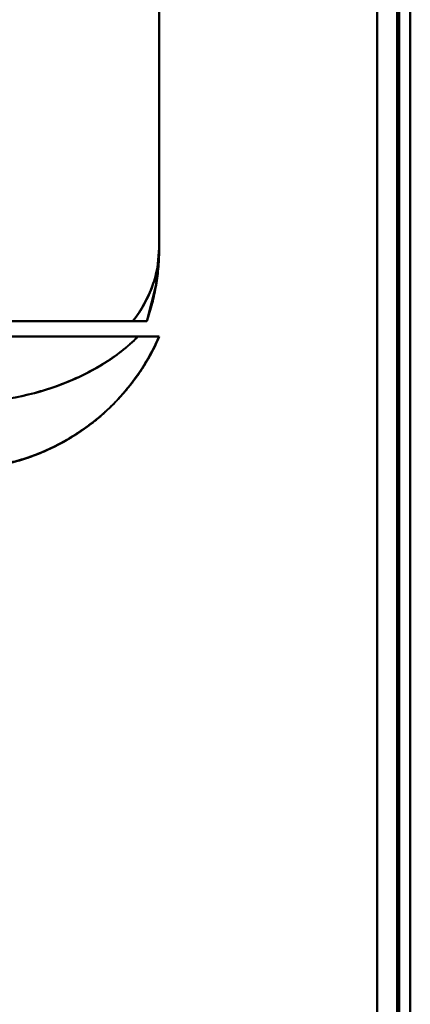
# Model space of a CAD drawing. Header units: millimetres. Extents: x -1442 to 3067, y -120 to 1210.
# Tile 33 of 71: x 458 to 476, y 192 to 237. Entities that reach past the tile are written whole.
import ezdxf

# ---------------------------------------------------------------- set-up
doc = ezdxf.new("R2010")
doc.units = ezdxf.units.MM
doc.layers.add('A-GENM', color=13, linetype='Continuous', lineweight=40)
doc.layers.add('G-IMPT', color=8, linetype='Continuous', lineweight=40)

# ---------------------------------------------------------------- blocks, each defined once
blk = doc.blocks.new('Maintenance r21 - Maintenance r21-762144-Gauche')
at = {"layer": 'A-GENM'}
for p, q in [((476, 0), (476, 1138)), ((476, 1138), (476, 0))]:
    blk.add_line(p, q, dxfattribs=at)
blk = doc.blocks.new('NEXA 2000 CALQUES_dwg-762145-Gauche')
at = {"layer": 'G-IMPT'}
for p, q in [((476, 128.972), (476, 1137.772)), ((476, 128.972), (476, 1137.772)), ((464.665, 226.372), (464.665, 236.672)), ((463.484, 223.072), (454.387, 223.072)), ((454.387, 223.072), (463.484, 223.072)), ((463.484, 223.072), (454.387, 223.072)), ((454.387, 223.072), (463.484, 223.072)), ((464.665, 222.372), (453.485, 222.372)), ((453.485, 222.372), (464.665, 222.372)), ((464.665, 222.372), (453.485, 222.372)), ((453.485, 222.372), (464.665, 222.372)), ((455.221, 222.372), (463.707, 222.372)), ((463.707, 222.372), (455.221, 222.372)), ((455.221, 222.372), (463.707, 222.372)), ((463.707, 222.372), (455.221, 222.372))]:
    blk.add_line(p, q, dxfattribs=at)
at = {"layer": 'G-IMPT', "flags": 128}
for points in [[(475.4, 128.972), (475.4, 381.172), (475.4, 633.372), (475.4, 885.572), (475.4, 1137.772)], [(475.4, 1137.772), (475.4, 885.572), (475.4, 633.372), (475.4, 381.172), (475.4, 128.972)], [(475.4, 128.972), (475.4, 381.172), (475.4, 633.372), (475.4, 885.572), (475.4, 1137.772)], [(475.4, 1137.772), (475.4, 885.572), (475.4, 633.372), (475.4, 381.172), (475.4, 128.972)], [(475.4, 1137.772), (475.4, 885.572), (475.4, 633.372), (475.4, 381.172), (475.4, 128.972)], [(475.4, 128.972), (475.4, 381.172), (475.4, 633.372), (475.4, 885.572), (475.4, 1137.772)], [(475.4, 1137.772), (475.4, 885.572), (475.4, 633.372), (475.4, 381.172), (475.4, 128.972)], [(475.4, 128.972), (475.4, 381.172), (475.4, 633.372), (475.4, 885.572), (475.4, 1137.772)], [(475.4, 1137.772), (475.4, 885.572), (475.4, 633.372), (475.4, 381.172), (475.4, 128.972)], [(475.4, 128.972), (475.4, 381.172), (475.4, 633.372), (475.4, 885.572), (475.4, 1137.772)], [(475.4, 128.972), (475.4, 381.172), (475.4, 633.372), (475.4, 885.572), (475.4, 1137.772)], [(475.4, 1137.772), (475.4, 885.572), (475.4, 633.372), (475.4, 381.172), (475.4, 128.972)], [(475.5, 128.972), (475.5, 381.172), (475.5, 633.372), (475.5, 885.572), (475.5, 1137.772)], [(475.5, 1137.772), (475.5, 885.572), (475.5, 633.372), (475.5, 381.172), (475.5, 128.972)], [(475.5, 1137.772), (475.5, 885.572), (475.5, 633.372), (475.5, 381.172), (475.5, 128.972)], [(475.5, 128.972), (475.5, 381.172), (475.5, 633.372), (475.5, 885.572), (475.5, 1137.772)], [(476, 1137.772), (476, 885.572), (476, 633.372), (476, 381.172), (476, 128.972)], [(476, 1137.772), (476, 885.572), (476, 633.372), (476, 381.172), (476, 128.972)], [(476, 128.972), (476, 381.172), (476, 633.372), (476, 885.572), (476, 1137.772)], [(476, 128.972), (476, 381.172), (476, 633.372), (476, 885.572), (476, 1137.772)], [(476, 128.972), (476, 381.172), (476, 633.372), (476, 885.572), (476, 1137.772)], [(476, 128.972), (476, 381.172), (476, 633.372), (476, 885.572), (476, 1137.772)], [(476, 1137.772), (476, 885.572), (476, 633.372), (476, 381.172), (476, 128.972)], [(476, 1137.772), (476, 885.572), (476, 633.372), (476, 381.172), (476, 128.972)], [(474.5, 129.472), (474.5, 381.422), (474.5, 633.372), (474.5, 885.322), (474.5, 1137.272)], [(474.5, 1137.272), (474.5, 885.322), (474.5, 633.372), (474.5, 381.422), (474.5, 129.472)], [(474.5, 129.472), (474.5, 381.422), (474.5, 633.372), (474.5, 885.322), (474.5, 1137.272)], [(474.5, 1137.272), (474.5, 885.322), (474.5, 633.372), (474.5, 381.422), (474.5, 129.472)], [(474.5, 1137.272), (474.5, 885.322), (474.5, 633.372), (474.5, 381.422), (474.5, 129.472)], [(474.5, 129.472), (474.5, 381.422), (474.5, 633.372), (474.5, 885.322), (474.5, 1137.272)], [(474.5, 1137.272), (474.5, 885.322), (474.5, 633.372), (474.5, 381.422), (474.5, 129.472)], [(474.5, 129.472), (474.5, 381.422), (474.5, 633.372), (474.5, 885.322), (474.5, 1137.272)], [(474.5, 1137.272), (474.5, 885.322), (474.5, 633.372), (474.5, 381.422), (474.5, 129.472)], [(474.5, 129.472), (474.5, 381.422), (474.5, 633.372), (474.5, 885.322), (474.5, 1137.272)], [(474.5, 1137.272), (474.5, 885.322), (474.5, 633.372), (474.5, 381.422), (474.5, 129.472)], [(474.5, 129.472), (474.5, 381.422), (474.5, 633.372), (474.5, 885.322), (474.5, 1137.272)], [(474.5, 129.472), (474.5, 381.422), (474.5, 633.372), (474.5, 885.322), (474.5, 1137.272)], [(474.5, 1137.272), (474.5, 885.322), (474.5, 633.372), (474.5, 381.422), (474.5, 129.472)], [(474.5, 129.472), (474.5, 381.422), (474.5, 633.372), (474.5, 885.322), (474.5, 1137.272)], [(474.5, 1137.272), (474.5, 885.322), (474.5, 633.372), (474.5, 381.422), (474.5, 129.472)], [(464.665, 285.372), (464.665, 270.622), (464.665, 255.872), (464.665, 241.122), (464.665, 226.372)], [(464.665, 226.372), (464.665, 241.122), (464.665, 255.872), (464.665, 270.622), (464.665, 285.372)], [(464.665, 285.372), (464.665, 270.622), (464.665, 255.872), (464.665, 241.122), (464.665, 226.372)], [(464.665, 226.372), (464.665, 241.122), (464.665, 255.872), (464.665, 270.622), (464.665, 285.372)], [(464.665, 226.372), (464.665, 228.947), (464.665, 231.522), (464.665, 234.097), (464.665, 236.672)], [(464.665, 236.672), (464.665, 234.097), (464.665, 231.522), (464.665, 228.947), (464.665, 226.372)], [(464.665, 226.372), (464.665, 228.947), (464.665, 231.522), (464.665, 234.097), (464.665, 236.672)], [(464.665, 236.672), (464.665, 234.097), (464.665, 231.522), (464.665, 228.947), (464.665, 226.372)], [(464.104, 223.072), (464.528, 224.729), (464.665, 226.372)], [(464.105, 223.072), (458.829, 223.072), (453.552, 223.072), (448.276, 223.072), (443, 223.072)], [(443, 223.072), (448.276, 223.072), (453.552, 223.072), (458.829, 223.072), (464.105, 223.072)], [(443, 223.072), (448.276, 223.072), (453.552, 223.072), (458.829, 223.072), (464.105, 223.072)], [(464.105, 223.072), (458.829, 223.072), (453.552, 223.072), (448.276, 223.072), (443, 223.072)]]:
    blk.add_lwpolyline(points, dxfattribs=at)
at = {"layer": 'G-IMPT'}
blk.add_arc((454.665, 226.372), 10, 340.7312, 0, dxfattribs=at)
blk.add_arc((454.665, 226.372), 10, 340.7312, 0, dxfattribs=at)
blk.add_arc((454.665, 226.372), 10, 340.7312, 0, dxfattribs=at)
blk.add_arc((454.665, 226.372), 10, 340.7312, 0, dxfattribs=at)
for points, knots in [([(463.484, 223.072), (463.87, 223.58), (464.315, 224.384), (464.615, 225.514), (464.665, 226.085), (464.665, 226.372)], [0, 0, 0, 0, 0.5, 0.75, 1, 1, 1, 1]), ([(464.665, 226.372), (464.665, 226.086), (464.614, 225.513), (464.313, 224.385), (463.87, 223.577), (463.484, 223.072)], [0, 0, 0, 0, 0.25, 0.5, 1, 1, 1, 1]), ([(463.484, 223.072), (463.87, 223.577), (464.313, 224.385), (464.614, 225.513), (464.665, 226.086), (464.665, 226.372)], [0, 0, 0, 0, 0.5, 0.75, 1, 1, 1, 1]), ([(464.104, 223.073), (464.288, 223.602), (464.499, 224.419), (464.641, 225.532), (464.665, 226.092), (464.665, 226.372)], [0, 0, 0, 0, 0.5, 0.75, 1, 1, 1, 1]), ([(464.665, 226.372), (464.665, 226.092), (464.641, 225.532), (464.499, 224.419), (464.288, 223.602), (464.104, 223.073)], [0, 0, 0, 0, 0.25, 0.5, 1, 1, 1, 1]), ([(464.105, 223.072), (464.29, 223.601), (464.5, 224.418), (464.642, 225.532), (464.665, 226.092), (464.665, 226.372)], [0, 0, 0, 0, 0.5, 0.75, 1, 1, 1, 1]), ([(463.484, 223.072), (463.582, 223.074), (463.714, 223.072), (463.854, 223.073), (463.943, 223.072), (464.013, 223.073), (464.082, 223.073), (464.103, 223.069), (464.104, 223.072)], [0, 0, 0, 0, 0.25, 0.375, 0.5, 0.625, 0.75, 1, 1, 1, 1]), ([(464.104, 223.072), (464.103, 223.069), (464.082, 223.073), (464.013, 223.073), (463.943, 223.072), (463.854, 223.073), (463.714, 223.072), (463.582, 223.074), (463.484, 223.072)], [0, 0, 0, 0, 0.25, 0.375, 0.5, 0.625, 0.75, 1, 1, 1, 1]), ([(463.706, 222.372), (463.248, 221.912), (462.172, 221.068), (459.508, 219.787), (457.104, 219.372), (455.5, 219.372)], [0, 0, 0, 0, 0.25, 0.5, 1, 1, 1, 1]), ([(455.5, 216.372), (456.069, 216.372), (456.906, 216.445), (457.971, 216.671), (458.738, 216.9), (459.474, 217.185), (460.175, 217.521), (460.831, 217.901), (461.436, 218.314), (461.981, 218.747), (462.639, 219.345), (463.365, 220.15), (464.109, 221.229), (464.497, 221.986), (464.665, 222.372)], [0, 0, 0, 0, 0.125, 0.1875, 0.25, 0.3125, 0.375, 0.4375, 0.5, 0.5625, 0.625, 0.75, 0.875, 1, 1, 1, 1]), ([(464.665, 222.372), (464.279, 221.487), (463.505, 220.244), (462.151, 218.858), (460.996, 217.976), (459.726, 217.271), (457.915, 216.584), (456.466, 216.372), (455.5, 216.372)], [0, 0, 0, 0, 0.25, 0.375, 0.5, 0.625, 0.75, 1, 1, 1, 1]), ([(464.665, 222.372), (464.496, 221.976), (464.204, 221.403), (463.738, 220.683), (463.349, 220.166), (462.927, 219.668), (462.474, 219.19), (461.98, 218.736), (461.436, 218.315), (460.831, 217.911), (460.174, 217.525), (459.473, 217.179), (458.738, 216.898), (457.974, 216.685), (456.911, 216.469), (456.073, 216.389), (455.5, 216.372)], [0, 0, 0, 0, 0.125, 0.1875, 0.25, 0.3125, 0.375, 0.4375, 0.5, 0.5625, 0.625, 0.6875, 0.75, 0.8125, 0.875, 1, 1, 1, 1]), ([(464.665, 222.372), (464.497, 221.986), (464.108, 221.228), (463.363, 220.147), (462.632, 219.339), (461.971, 218.738), (461.423, 218.305), (460.816, 217.891), (460.158, 217.513), (459.457, 217.177), (458.721, 216.894), (457.957, 216.668), (456.896, 216.444), (456.064, 216.372), (455.5, 216.372)], [0, 0, 0, 0, 0.125, 0.25, 0.375, 0.4375, 0.5, 0.5625, 0.625, 0.6875, 0.75, 0.8125, 0.875, 1, 1, 1, 1]), ([(455.5, 216.372), (456.466, 216.372), (457.915, 216.584), (459.726, 217.271), (460.996, 217.976), (462.151, 218.858), (463.505, 220.244), (464.279, 221.487), (464.665, 222.372)], [0, 0, 0, 0, 0.25, 0.375, 0.5, 0.625, 0.75, 1, 1, 1, 1]), ([(455.5, 216.372), (456.068, 216.388), (456.901, 216.467), (457.959, 216.681), (458.721, 216.893), (459.455, 217.173), (460.158, 217.517), (460.816, 217.902), (461.423, 218.306), (461.97, 218.727), (462.467, 219.183), (462.923, 219.663), (463.346, 220.163), (463.737, 220.681), (464.204, 221.402), (464.496, 221.976), (464.665, 222.372)], [0, 0, 0, 0, 0.125, 0.1875, 0.25, 0.3125, 0.375, 0.4375, 0.5, 0.5625, 0.625, 0.6875, 0.75, 0.8125, 0.875, 1, 1, 1, 1]), ([(464.665, 222.372), (464.664, 222.369), (464.636, 222.372), (464.563, 222.374), (464.519, 222.373), (464.468, 222.372), (464.409, 222.372), (464.343, 222.373), (464.247, 222.372), (464.056, 222.372), (463.854, 222.375), (463.706, 222.372)], [0, 0, 0, 0, 0.25, 0.3125, 0.375, 0.4375, 0.5, 0.5625, 0.625, 0.75, 1, 1, 1, 1]), ([(463.706, 222.372), (463.854, 222.375), (464.056, 222.372), (464.247, 222.372), (464.343, 222.373), (464.409, 222.372), (464.468, 222.372), (464.519, 222.373), (464.563, 222.374), (464.636, 222.372), (464.664, 222.369), (464.665, 222.372)], [0, 0, 0, 0, 0.25, 0.375, 0.4375, 0.5, 0.5625, 0.625, 0.6875, 0.75, 1, 1, 1, 1]), ([(463.706, 222.372), (464.006, 222.372), (464.361, 222.372), (464.62, 222.372), (464.664, 222.372), (464.665, 222.372)], [0, 0, 0, 0, 0.5, 0.75, 1, 1, 1, 1]), ([(464.665, 222.372), (464.664, 222.372), (464.62, 222.372), (464.361, 222.372), (464.006, 222.372), (463.706, 222.372)], [0, 0, 0, 0, 0.25, 0.5, 1, 1, 1, 1])]:
    blk.add_open_spline(points, degree=3, knots=knots, dxfattribs=at)
for points in [[(464.665, 226.372), (464.665, 226.085), (464.615, 225.514), (464.39, 224.667), (464.018, 223.846), (463.677, 223.326), (463.484, 223.072)], [(464.665, 226.372), (464.665, 226.092), (464.642, 225.532), (464.536, 224.697), (464.36, 223.874), (464.197, 223.337), (464.105, 223.072)], [(464.104, 223.072), (464.102, 223.072), (463.991, 223.072), (463.682, 223.072), (463.484, 223.072)], [(463.484, 223.072), (463.682, 223.072), (463.991, 223.072), (464.102, 223.072), (464.104, 223.072)], [(455.5, 219.372), (456.302, 219.376), (457.906, 219.512), (460.174, 220.113), (462.172, 221.07), (463.248, 221.903), (463.707, 222.372)], [(455.5, 216.372), (456.466, 216.372), (458.398, 216.654), (461.054, 217.888), (463.248, 219.829), (464.279, 221.487), (464.665, 222.372)], [(463.707, 222.372), (463.248, 221.906), (462.172, 221.075), (460.174, 220.113), (457.906, 219.506), (456.302, 219.374), (455.5, 219.372)], [(464.665, 222.372), (464.279, 221.487), (463.248, 219.829), (461.054, 217.888), (458.398, 216.654), (456.466, 216.372), (455.5, 216.372)], [(455.5, 219.372), (457.104, 219.372), (460.311, 219.924), (462.79, 221.451), (463.706, 222.372)]]:
    blk.add_open_spline(points, degree=3, dxfattribs=at)

msp = doc.modelspace()

# ---------------------------------------------------------------- block references
at = {"layer": 'A-GENM'}
msp.add_blockref('Maintenance r21 - Maintenance r21-762144-Gauche', (0, 0), dxfattribs=at)
at = {"layer": 'G-IMPT'}
msp.add_blockref('NEXA 2000 CALQUES_dwg-762145-Gauche', (0, 0), dxfattribs=at)

doc.saveas('drawing.dxf')
